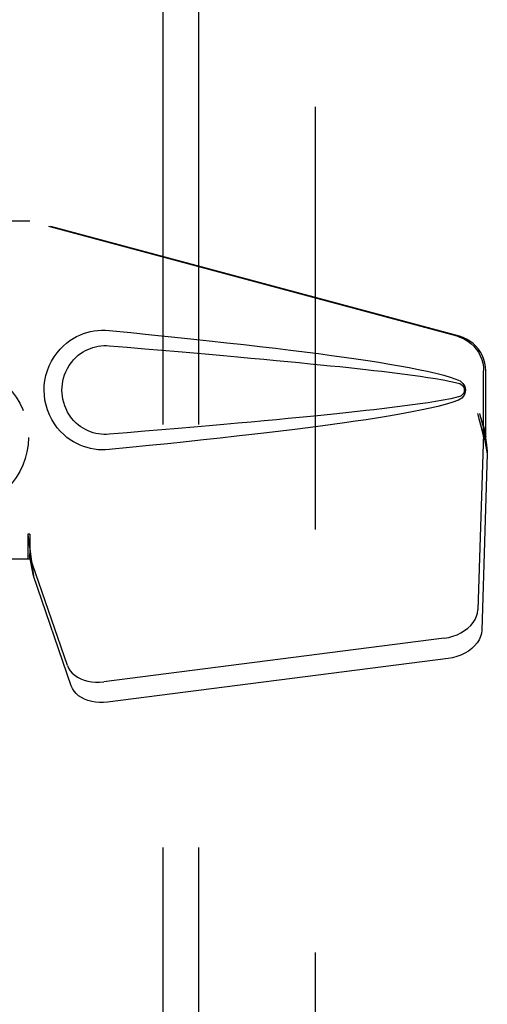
# Model space of a CAD drawing. Header units: inches. Extents: x 0 to 268, y 0 to 174.
# Tile 67 of 88: x 127.75 to 129.38, y 86.43 to 89.86. Entities that reach past the tile are written whole.
import ezdxf

# ---------------------------------------------------------------- set-up
doc = ezdxf.new("R2010")
doc.units = ezdxf.units.IN
doc.header["$LTSCALE"] = 14.749625
doc.header["$MEASUREMENT"] = 0
doc.linetypes.add('HIDDEN', pattern=[0.2, 0.1, -0.1])
for name, color, linetype in [('DEFAULT_2', 8, 'HIDDEN'), ('RIGHTHAND_DOOR_ASSEMBLY', 7, 'CONTINUOUS'), ('SUBPANEL', 7, 'CONTINUOUS')]:
    doc.layers.add(name, color=color, linetype=linetype)

msp = doc.modelspace()

# ---------------------------------------------------------------- linework, layer by layer
at = {"layer": 'DEFAULT_2', "color": 8, "linetype": 'HIDDEN'}
msp.add_line((128.7833, 124.9592), (128.7833, 51.8552), dxfattribs=at)
at = {"layer": 'RIGHTHAND_DOOR_ASSEMBLY', "color": 8, "linetype": 'HIDDEN'}
for p, q in [((127.4678, 89.1622), (127.7887, 89.1622)), ((129.2785, 88.7598), (127.7811, 89.1622)), ((129.2862, 88.7598), (127.7887, 89.1622)), ((129.3709, 88.4093), (129.3709, 88.6391)), ((129.3786, 88.4093), (129.3786, 88.6391)), ((129.3491, 88.4909), (129.3709, 88.4093)), ((129.3568, 88.4909), (129.3786, 88.4093)), ((129.3702, 88.4208), (129.351, 87.8056)), ((129.3702, 88.4208), (129.3837, 88.3497)), ((129.3725, 88.4369), (129.3811, 88.3806)), ((129.3786, 88.4093), (129.3709, 88.4093)), ((129.3811, 88.3806), (129.3821, 88.3698)), ((129.3837, 88.3497), (129.3646, 87.7346)), ((129.3821, 88.3698), (129.3829, 88.3595)), ((129.3829, 88.3595), (129.3837, 88.3497)), ((127.7887, 88.0696), (127.7811, 88.0696)), ((127.7811, 88.0696), (127.7811, 87.9822)), ((127.7887, 88.0696), (127.7887, 87.9822)), ((127.7887, 87.9822), (127.4678, 87.9822)), ((127.9192, 87.6117), (127.7873, 87.9955)), ((127.8009, 87.9244), (127.7873, 87.9955)), ((127.7916, 87.9906), (127.8009, 87.9244)), ((127.9328, 87.5406), (127.8009, 87.9244)), ((129.2335, 87.7066), (128.0461, 87.5541)), ((129.2471, 87.6356), (128.0596, 87.4831))]:
    msp.add_line(p, q, dxfattribs=at)
for points in [[(128.0647, 88.3642), (128.0518, 88.3633), (128.0389, 88.3632), (128.026, 88.364), (128.0131, 88.3656), (128.0004, 88.368), (127.9878, 88.3712), (127.9756, 88.3751), (127.9637, 88.3798), (127.952, 88.3853), (127.9405, 88.3916), (127.929, 88.3988), (127.9177, 88.4072), (127.9063, 88.4168), (127.8951, 88.4278), (127.8841, 88.4406), (127.8737, 88.4546), (127.8645, 88.4699), (127.8564, 88.486), (127.8498, 88.5026), (127.8447, 88.5196), (127.8411, 88.5367), (127.8389, 88.554), (127.8381, 88.5713), (127.8387, 88.5886), (127.8408, 88.6059), (127.8443, 88.623), (127.8493, 88.64), (127.8557, 88.6567), (127.8636, 88.6728), (127.8727, 88.6882), (127.883, 88.7024), (127.894, 88.7153), (127.9052, 88.7265), (127.9166, 88.7363), (127.928, 88.7448), (127.9395, 88.7522), (127.9511, 88.7586), (127.9629, 88.7642), (127.9749, 88.769), (127.9872, 88.773), (127.9999, 88.7762), (128.0127, 88.7787), (128.0257, 88.7803)], [(128.0257, 88.7803), (128.0387, 88.7811), (128.0517, 88.781), (128.0647, 88.7802)], [(128.0647, 88.7802), (128.1403, 88.7726), (128.2129, 88.7652), (128.2826, 88.758), (128.3495, 88.751), (128.4136, 88.7441), (128.4751, 88.7373), (128.5341, 88.7307), (128.5907, 88.7242), (128.6449, 88.7178), (128.6969, 88.7115), (128.7467, 88.7053), (128.7945, 88.6991), (128.8403, 88.693), (128.8842, 88.687), (128.9263, 88.681), (128.9666, 88.675), (129.0052, 88.669), (129.0421, 88.6629), (129.0775, 88.6568), (129.1112, 88.6506), (129.1435, 88.6443), (129.1744, 88.6378), (129.2038, 88.631), (129.2317, 88.6238), (129.2581, 88.6158), (129.2829, 88.6071)], [(129.2785, 88.7598), (129.2915, 88.7556), (129.3038, 88.75), (129.3155, 88.743), (129.3264, 88.7348), (129.3363, 88.7255), (129.3451, 88.7152), (129.3528, 88.7039), (129.3592, 88.6919), (129.3643, 88.6793), (129.3679, 88.6661), (129.3701, 88.6528), (129.3709, 88.6391)], [(129.3786, 88.6391), (129.3778, 88.6528), (129.3756, 88.6661), (129.3719, 88.6793), (129.3669, 88.6919), (129.3605, 88.7039), (129.3528, 88.7152), (129.344, 88.7255), (129.334, 88.7348), (129.3232, 88.743), (129.3115, 88.75), (129.2992, 88.7556), (129.2862, 88.7598)], [(128.0647, 88.4177), (128.0553, 88.4172), (128.046, 88.4173), (128.0366, 88.418), (128.0272, 88.4192), (128.0179, 88.4211), (128.0088, 88.4235), (128, 88.4265), (127.9913, 88.43), (127.9829, 88.434), (127.9746, 88.4387), (127.9664, 88.444), (127.9582, 88.4501), (127.9501, 88.4571), (127.942, 88.4651), (127.9341, 88.4743), (127.9267, 88.4844), (127.9201, 88.4952), (127.9145, 88.5064), (127.9099, 88.5176), (127.9063, 88.5288), (127.9036, 88.5398), (127.9018, 88.5505), (127.9007, 88.561), (127.9003, 88.5714), (127.9006, 88.5817), (127.9016, 88.5922), (127.9033, 88.6029), (127.9058, 88.6137), (127.9092, 88.6249), (127.9136, 88.6361), (127.9192, 88.6474), (127.9256, 88.6583), (127.933, 88.6686), (127.9408, 88.678), (127.9489, 88.6862), (127.9571, 88.6933), (127.9654, 88.6996), (127.9737, 88.7051), (127.9821, 88.7099), (127.9907, 88.714), (127.9994, 88.7176), (128.0084, 88.7207), (128.0175, 88.7231), (128.0269, 88.725), (128.0363, 88.7263), (128.0458, 88.7271), (128.0552, 88.7272), (128.0647, 88.7267)], [(128.0647, 88.7267), (128.1281, 88.7214), (128.1893, 88.7162), (128.2483, 88.7111), (128.3052, 88.7062), (128.3601, 88.7015), (128.4128, 88.6969), (128.4636, 88.6924), (128.5124, 88.688), (128.5593, 88.6837), (128.6043, 88.6796), (128.6474, 88.6756), (128.6886, 88.6717), (128.7281, 88.6679), (128.7659, 88.6642), (128.8018, 88.6606), (128.8362, 88.6572), (128.8689, 88.6538), (128.9003, 88.6505), (128.9304, 88.6473), (128.9595, 88.6441), (128.9877, 88.6409), (129.0153, 88.6377), (129.0425, 88.6345), (129.0694, 88.6312), (129.0962, 88.6278), (129.123, 88.6242), (129.1498, 88.6205), (129.1766, 88.6165), (129.2034, 88.6123), (129.2301, 88.6076), (129.2567, 88.6023), (129.2831, 88.5963)], [(129.2829, 88.6071), (129.289, 88.604), (129.2942, 88.6002), (129.2988, 88.5955), (129.3024, 88.5902), (129.3051, 88.5846), (129.3067, 88.5786), (129.3072, 88.5724), (129.3067, 88.5661), (129.3052, 88.5601), (129.3026, 88.5544), (129.299, 88.5491), (129.2944, 88.5443), (129.2891, 88.5404), (129.2829, 88.5372)], [(129.2831, 88.5963), (129.2882, 88.5945), (129.2926, 88.592), (129.2964, 88.5888), (129.2995, 88.5851), (129.3017, 88.581), (129.3031, 88.5766), (129.3035, 88.5719), (129.303, 88.5673), (129.3016, 88.563), (129.2993, 88.559), (129.2963, 88.5554), (129.2925, 88.5522), (129.2881, 88.5498), (129.2831, 88.548)], [(129.2831, 88.548), (129.2567, 88.5421), (129.2303, 88.5368), (129.2036, 88.5321), (129.1769, 88.5279), (129.1501, 88.5239), (129.1233, 88.5201), (129.0966, 88.5166), (129.0698, 88.5132), (129.043, 88.5099), (129.0159, 88.5067), (128.9884, 88.5035), (128.9602, 88.5003), (128.9311, 88.4971), (128.901, 88.4939), (128.8697, 88.4906), (128.837, 88.4872), (128.8027, 88.4838), (128.7667, 88.4802), (128.729, 88.4765), (128.6895, 88.4727), (128.6482, 88.4688), (128.6051, 88.4648), (128.56, 88.4607), (128.5131, 88.4564), (128.4643, 88.452), (128.4134, 88.4475), (128.3606, 88.4429), (128.3057, 88.4381), (128.2487, 88.4332), (128.1895, 88.4282), (128.1282, 88.423), (128.0647, 88.4177)], [(129.2829, 88.5372), (129.2603, 88.5292), (129.2363, 88.5219), (129.211, 88.5151), (129.1844, 88.5088), (129.1566, 88.5027), (129.1275, 88.4968), (129.0971, 88.491), (129.0653, 88.4854), (129.0322, 88.4798), (128.9977, 88.4742), (128.9617, 88.4686), (128.9242, 88.4631), (128.8851, 88.4575), (128.8444, 88.4519), (128.802, 88.4462), (128.7579, 88.4405), (128.7119, 88.4347), (128.6641, 88.4289), (128.6144, 88.4229), (128.5625, 88.4169), (128.5086, 88.4108), (128.4525, 88.4045), (128.3941, 88.3981), (128.3333, 88.3916), (128.27, 88.385), (128.2042, 88.3782), (128.1358, 88.3713), (128.0647, 88.3642)], [(129.3491, 88.4909), (129.3544, 88.4714), (129.3597, 88.4522), (129.3652, 88.4333), (129.3706, 88.4149), (129.3759, 88.3974), (129.3811, 88.3806)], [(129.3568, 88.4909), (129.3594, 88.4813), (129.362, 88.4719), (129.3646, 88.4627), (129.3673, 88.4537), (129.3699, 88.4451), (129.3725, 88.4369)], [(129.3725, 88.4369), (129.3721, 88.434), (129.3717, 88.4312), (129.3714, 88.4285), (129.371, 88.4259), (129.3706, 88.4233), (129.3702, 88.4208)], [(127.7811, 88.0696), (127.7836, 88.0494), (127.7862, 88.0294), (127.7889, 88.0097), (127.7916, 87.9906)], [(127.7887, 88.0696), (127.7886, 88.0594), (127.7883, 88.0294)], [(127.7955, 87.9626), (127.794, 87.9736), (127.7919, 87.9909), (127.7902, 88.007), (127.789, 88.0214), (127.7885, 88.0343), (127.7884, 88.0419)], [(127.788, 88.0111), (127.7878, 88.0057), (127.7877, 88.003), (127.7876, 88.0004), (127.7875, 87.9979), (127.7873, 87.9955)], [(127.7883, 88.0294), (127.7881, 88.02), (127.788, 88.0111)], [(129.2335, 87.7066), (129.249, 87.7093), (129.2639, 87.7133), (129.2783, 87.7186), (129.2919, 87.7251), (129.3046, 87.7328), (129.316, 87.7414), (129.326, 87.7509), (129.3346, 87.7611), (129.3414, 87.7718), (129.3465, 87.7829), (129.3497, 87.7942), (129.351, 87.8056)], [(129.3646, 87.7346), (129.3632, 87.7232), (129.36, 87.7119), (129.355, 87.7008), (129.3481, 87.69), (129.3396, 87.6799), (129.3296, 87.6704), (129.3181, 87.6618), (129.3055, 87.6541), (129.2919, 87.6476), (129.2774, 87.6423), (129.2625, 87.6383), (129.2471, 87.6356)], [(127.9192, 87.6117), (127.9235, 87.602), (127.9291, 87.593), (127.9363, 87.5846), (127.9449, 87.577), (127.9547, 87.5704), (127.9656, 87.5646), (127.9776, 87.56), (127.9903, 87.5564), (128.0037, 87.554), (128.0176, 87.5528), (128.0317, 87.5529), (128.0461, 87.5541)], [(128.0596, 87.4831), (128.0452, 87.4818), (128.0312, 87.4818), (128.0173, 87.483), (128.0039, 87.4854), (127.9911, 87.4889), (127.9792, 87.4936), (127.9683, 87.4993), (127.9584, 87.506), (127.9499, 87.5136), (127.9427, 87.522), (127.937, 87.531), (127.9328, 87.5406)]]:
    msp.add_lwpolyline(points, dxfattribs=at)
at = {"layer": 'SUBPANEL', "color": 8, "linetype": 'HIDDEN'}
for p, q in [((128.252, 122.3759), (128.252, 54.4384)), ((128.377, 122.3759), (128.377, 54.4384))]:
    msp.add_line(p, q, dxfattribs=at)
msp.add_circle((127.5333, 88.4072), 0.25, dxfattribs=at)

doc.saveas('drawing.dxf')
